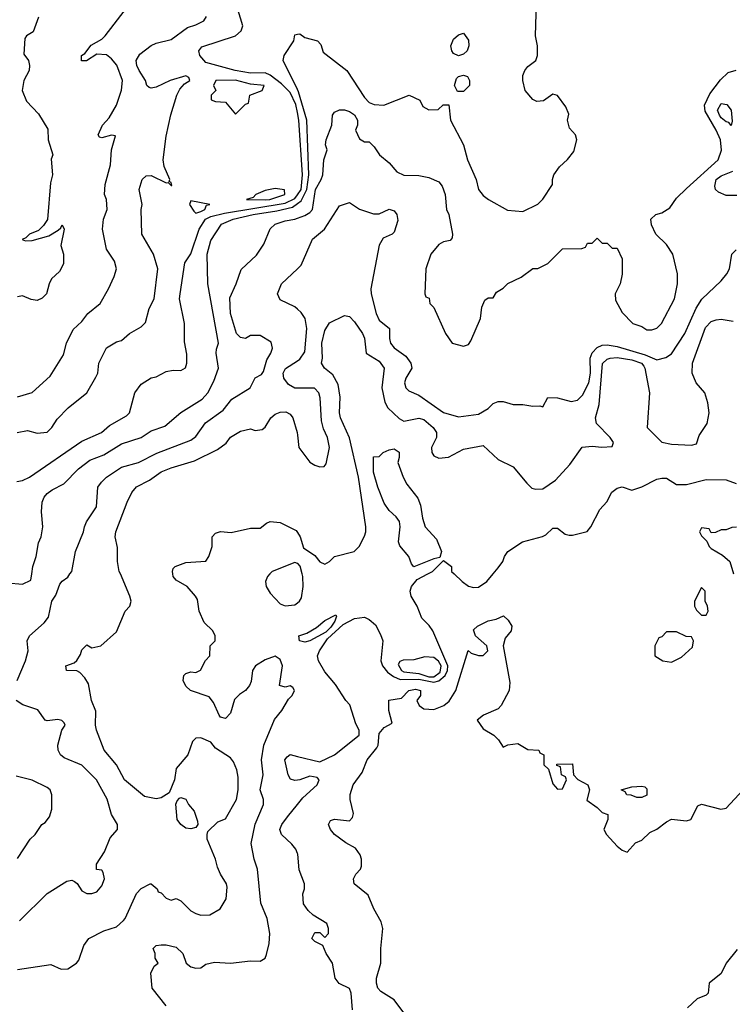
# Model space of a CAD drawing. Header units: inches. Extents: x 2348341 to 2479810, y 460419 to 613669.
# Tile 25 of 256: x 2378879 to 2381755, y 478265 to 482235. Entities that reach past the tile are written whole.
import ezdxf

# ---------------------------------------------------------------- set-up
doc = ezdxf.new("R2010")
doc.units = ezdxf.units.IN
doc.header["$MEASUREMENT"] = 0
for name, color, linetype in [('C3477', 7, 'Continuous'), ('C3478', 7, 'Continuous'), ('C3487', 7, 'Continuous'), ('C3488', 7, 'Continuous')]:
    doc.layers.add(name, color=color, linetype=linetype)

msp = doc.modelspace()

# ---------------------------------------------------------------- linework, layer by layer
at = {"layer": 'C3477', "color": 2}
for points, elevation in [([(2378830, 479964.7), (2378890, 479958.8), (2378924.7, 479975.3), (2378928.3, 480000)], 114), ([(2378869.2, 479570), (2378902.7, 479650), (2378913.2, 479690), (2378909.5, 479730.5), (2378919, 479750), (2378977.5, 479802.5), (2378994.8, 479825.2), (2379009.2, 479890), (2379025.1, 479914.9), (2379040.9, 479959.1), (2379050, 479971.3), (2379072.9, 479987.1), (2379082, 480000)], 110), ([(2378870, 478404.4), (2379004.7, 478424.7), (2379046.4, 478406.4), (2379072.9, 478407.1), (2379108, 478430), (2379118, 478442), (2379138, 478502), (2379158, 478530), (2379219.3, 478560.7), (2379270, 478577.3), (2379298, 478602), (2379305.2, 478610), (2379350, 478712), (2379370, 478732), (2379406, 478750), (2379410, 478750.8), (2379434, 478730), (2379438, 478718), (2379450, 478714), (2379470, 478692), (2379490, 478684.7), (2379510, 478691.3), (2379530, 478682), (2379570, 478641), (2379590, 478631.3), (2379610, 478624.7), (2379646, 478626), (2379688.7, 478650), (2379712.7, 478690), (2379716.5, 478736.5), (2379714, 478750), (2379689.1, 478789.1), (2379677.2, 478817.2), (2379669.2, 478850), (2379635.3, 478930), (2379635.3, 478950), (2379638, 478962), (2379679, 479001), (2379710, 479012), (2379754.5, 479090), (2379760.9, 479130), (2379760.2, 479180.2), (2379756, 479210), (2379742, 479242), (2379730, 479258), (2379670, 479298), (2379650, 479322), (2379610, 479339), (2379590, 479338), (2379576, 479324), (2379558, 479270), (2379510, 479215.3), (2379504, 479170), (2379482, 479118), (2379450, 479097.2), (2379430, 479092.7), (2379383, 479103), (2379302, 479170), (2379269.7, 479229.7), (2379219.5, 479290), (2379189.6, 479370), (2379185.6, 479390), (2379186, 479446), (2379168.7, 479490), (2379156.5, 479556.5), (2379141.5, 479581.5), (2379122, 479602), (2379110, 479609), (2379068, 479610), (2379066, 479630), (2379099, 479641), (2379109.1, 479650.9), (2379124.7, 479675.3), (2379130, 479694), (2379150, 479714), (2379170, 479702), (2379206, 479710), (2379270, 479766.8), (2379305.2, 479850), (2379324, 479870), (2379329, 479890), (2379324, 479910), (2379285.5, 480000)], 106), ([(2379470, 478258), (2379414, 478330), (2379408, 478390), (2379422, 478418), (2379438, 478430), (2379426, 478450), (2379426, 478470), (2379418, 478490), (2379430, 478502), (2379450, 478504.7), (2379470, 478504.7), (2379510, 478494.8), (2379538, 478470), (2379551.3, 478430), (2379570, 478416), (2379590, 478411), (2379610, 478411.3), (2379630, 478426), (2379665.6, 478434.4), (2379730, 478430.7), (2379810, 478440.5), (2379850, 478438), (2379869.2, 478450.8), (2379874.8, 478465.2), (2379886, 478510), (2379889.2, 478550), (2379877.2, 478610), (2379852.1, 478672.1), (2379839, 478810), (2379825.2, 478850), (2379812.9, 478912.9), (2379829.6, 478990.4), (2379862.7, 479070), (2379863.7, 479090), (2379849.6, 479130), (2379862, 479190), (2379855.1, 479250), (2379864.5, 479310), (2379907.6, 479412.4), (2379937.2, 479450), (2379964.5, 479495.5), (2379979, 479510), (2379988.7, 479530), (2379982, 479542), (2379970, 479548.7), (2379950, 479544), (2379928, 479550), (2379939.3, 479630), (2379930, 479655.3), (2379910, 479669), (2379870, 479654), (2379830.7, 479630), (2379819.1, 479610), (2379813.4, 479566.6), (2379806, 479550), (2379791, 479530), (2379765.8, 479514.2), (2379745.8, 479494.2), (2379730, 479438), (2379710, 479417.2), (2379690, 479422.7), (2379683.7, 479430), (2379661.2, 479481.2), (2379644, 479504), (2379568, 479530), (2379550, 479548), (2379539, 479570), (2379542, 479590), (2379550, 479598), (2379570, 479604.7), (2379590, 479602), (2379608.4, 479611.6), (2379628.4, 479651.6), (2379646, 479670), (2379648, 479710), (2379668, 479730), (2379668, 479750), (2379658, 479770), (2379623.7, 479803.7), (2379604, 479850), (2379596.4, 479896.4), (2379588.7, 479910), (2379555.3, 479950), (2379510, 479975.3), (2379499, 479990), (2379497.2, 480000)], 102), ([(2379888.4, 480000), (2379878.8, 479990), (2379870.8, 479970), (2379874, 479950), (2379890, 479922.8), (2379930, 479878.8), (2379950, 479870.8), (2379990, 479876), (2380000, 479883.5)], 102), ([(2378878.4, 478601.6), (2378990, 478711.3), (2379070, 478761), (2379090, 478764.7), (2379099.8, 478759.8), (2379111.3, 478751.3), (2379130, 478722), (2379150, 478712), (2379170, 478711.3), (2379190, 478718), (2379210, 478742), (2379222, 478770), (2379216.4, 478796.4), (2379210, 478806), (2379188.7, 478808.7), (2379188.7, 478830), (2379220.9, 478879.1), (2379244.2, 478935.8), (2379273.2, 478970), (2379273.2, 478990), (2379249.2, 479030), (2379231.9, 479091.9), (2379189, 479170), (2379129.3, 479229.3), (2379058.6, 479258.6), (2379044, 479270), (2379034, 479290), (2379033.2, 479310), (2379049.4, 479370.6), (2379062, 479390), (2379059, 479399), (2379049, 479409), (2379032.7, 479412.7), (2378990, 479407.3), (2378982, 479410), (2378952.3, 479452.3), (2378892.1, 479472.1), (2378865.2, 479490)], 110), ([(2380000, 479168), (2379990, 479166.6), (2379972.3, 479172.3), (2379962, 479190), (2379949.3, 479250), (2379958, 479262), (2379970, 479271.3), (2380000, 479264)], 98), ([(2378870, 478852), (2378922, 478930), (2378942, 478950), (2378968.7, 478990), (2378982, 478998), (2378999, 479021), (2379008.4, 479051.6), (2379008.9, 479108.9), (2379002, 479130), (2378990, 479139), (2378930, 479169), (2378864.5, 479184.5)], 114), ([(2380000, 478873), (2379993.2, 478890), (2379977.2, 478910), (2379935.1, 478950), (2379929.6, 478970), (2379937, 478990), (2379959.4, 479020.6), (2380000, 479070.4)], 98)]:
    msp.add_lwpolyline(points, dxfattribs=dict(at, elevation=elevation))
at = {"layer": 'C3477', "color": 2, "elevation": 106}
msp.add_lwpolyline([(2379570, 478972.7), (2379550, 478975.1), (2379529.6, 478989.6), (2379515.1, 479010), (2379509, 479071), (2379514.6, 479085.4), (2379524.7, 479095.3), (2379530, 479098), (2379550, 479092), (2379561, 479070), (2379583, 479043), (2379596.9, 479003.1), (2379598, 478990), (2379590, 478978)], close=True, dxfattribs=at)
at = {"layer": 'C3478', "color": 2}
for points, elevation in [([(2378870, 480714.8), (2378930, 480731), (2379002, 480798), (2379056.5, 480883.5), (2379068.7, 480930), (2379094.6, 480985.4), (2379130, 481018), (2379154, 481050), (2379204, 481090), (2379237.2, 481150), (2379260.9, 481199.1), (2379269.2, 481230), (2379261.2, 481261.2), (2379229.2, 481310), (2379213.2, 481390), (2379217.2, 481430), (2379232.3, 481470), (2379229.4, 481510), (2379222, 481530), (2379223.7, 481570), (2379245.2, 481650), (2379249, 481710), (2379266, 481766), (2379250, 481768.7), (2379210, 481759), (2379201.2, 481761.2), (2379195.3, 481770), (2379213.2, 481810), (2379240.7, 481839.3), (2379269.2, 481890), (2379289.4, 481950.6), (2379294.5, 481990), (2379271.3, 482051.3), (2379250, 482077.2), (2379230, 482093.2), (2379190, 482095.3), (2379148.4, 482068.4), (2379128.7, 482068.7), (2379129, 482090), (2379142, 482098), (2379167.2, 482132.8), (2379210, 482156), (2379224, 482170), (2379310, 482281)], 126), ([(2380000, 481860.5), (2379993.2, 481893.2), (2379970, 481942), (2379935.8, 481975.8), (2379890, 482011.1), (2379870, 482020.4), (2379810, 482019.3), (2379749, 482030), (2379630, 482062), (2379606.6, 482090), (2379602.7, 482110), (2379614.5, 482125.5), (2379749.6, 482170.4), (2379773.2, 482190), (2379779.3, 482210), (2379756, 482290)], 118), ([(2378869.4, 480570.6), (2378910, 480578.8), (2378950, 480567.3), (2378990, 480571.3), (2379008.7, 480590), (2379030, 480624.7), (2379075.3, 480670), (2379149.5, 480730.5), (2379186.8, 480793.2), (2379194, 480810), (2379199, 480850), (2379230, 480911.3), (2379270, 480936), (2379290, 480941), (2379322, 480970), (2379370, 480996), (2379386.3, 481013.7), (2379401.2, 481070), (2379421.2, 481110), (2379437.2, 481230), (2379419.3, 481290), (2379372.7, 481370), (2379369.2, 481470), (2379373.2, 481490), (2379361.2, 481550), (2379374, 481590), (2379390, 481606), (2379410, 481606.8), (2379470, 481577.3), (2379478.8, 481578.8), (2379490, 481566.8), (2379493.2, 481566.8), (2379490, 481578), (2379482, 481582), (2379485.2, 481590), (2379462.7, 481642.7), (2379458, 481670), (2379470, 481764.7), (2379488.7, 481851.3), (2379512.8, 481930), (2379525.2, 481954.8), (2379544, 481976), (2379565.2, 481990), (2379562, 482002), (2379549.1, 482009.1), (2379486.8, 481990), (2379430, 481963), (2379410, 481958.4), (2379401.3, 481961.3), (2379392.7, 481970), (2379387.3, 481990), (2379360.7, 482030), (2379352, 482050), (2379349.6, 482070), (2379364.4, 482095.6), (2379410, 482130.8), (2379430, 482140.7), (2379490, 482154.8), (2379555.9, 482204.1), (2379590, 482214), (2379622, 482230), (2379632.5, 482247.5)], 122), ([(2378955.3, 482244.7), (2378933.6, 482186.4), (2378906, 482170), (2378900.4, 482159.6), (2378896.4, 482096.4), (2378915.3, 482070), (2378919, 482050), (2378917.2, 482030), (2378896, 481990), (2378889.1, 481949.1), (2378906.3, 481906.3), (2378955.5, 481855.5), (2378992.9, 481792.9), (2378994, 481750), (2379013.2, 481690), (2379006.8, 481673.2), (2379011.2, 481610), (2379003.5, 481576.5), (2378991, 481429), (2378975.6, 481404.4), (2378955.1, 481384.9), (2378919, 481370), (2378904.5, 481355.5), (2378888.7, 481348.7), (2378902.7, 481342.7), (2378930, 481344.5), (2378997, 481363), (2379034.4, 481385.6), (2379044.9, 481395.1), (2379050, 481408), (2379059, 481390), (2379044.7, 481324.7), (2379055.3, 481290), (2379055.3, 481250), (2379040.4, 481219.6), (2379008, 481190), (2378998, 481170), (2378988, 481130), (2378970, 481112), (2378950, 481102), (2378926, 481106), (2378890, 481122), (2378870, 481118)], 130), ([(2380000, 481953.2), (2379942.7, 482070), (2379946.6, 482090), (2379985.2, 482150), (2379990, 482174), (2380000, 482176)], 114), ([(2378867.3, 480372.7), (2378890, 480376.3), (2378919, 480390), (2379130, 480534.9), (2379209, 480570), (2379241.7, 480598.3), (2379310, 480638), (2379322, 480650), (2379344, 480730), (2379370, 480764.7), (2379409.5, 480790.5), (2379430, 480794.8), (2379470, 480816), (2379498, 480822), (2379530, 480821), (2379548.9, 480831.1), (2379554, 480850), (2379553.6, 480886.4), (2379544.7, 480935.3), (2379543.7, 481010), (2379524.5, 481110), (2379526.6, 481130), (2379546, 481254), (2379570, 481291.3), (2379603.1, 481390), (2379628.6, 481430), (2379650, 481441.4), (2379705.1, 481454.9), (2379950, 481494.5), (2379990, 481514.3), (2380000, 481528.7)], 118), ([(2378928.3, 480000), (2378932.7, 480030), (2378946, 480070), (2378954.8, 480125.2), (2378966, 480150), (2378973.2, 480190), (2378967, 480250), (2378969.4, 480290), (2378978, 480310), (2378990, 480324), (2379010, 480339.1), (2379057.2, 480362.8), (2379116.6, 480423.4), (2379161.7, 480458.3), (2379219.1, 480480.9), (2379290, 480524.9), (2379369.6, 480550.4), (2379410, 480577.3), (2379464.5, 480595.5), (2379530, 480650.6), (2379615.3, 480704.7), (2379639, 480730), (2379662.7, 480777.3), (2379680.9, 480830), (2379672.7, 480890), (2379673.2, 480906.8), (2379682, 480930), (2379638.9, 481170), (2379635.6, 481290), (2379650, 481344.7), (2379694, 481410), (2379741.2, 481430), (2379821.2, 481450), (2379916.4, 481463.6), (2379980.5, 481479.5), (2380000, 481493.8)], 114), ([(2379082, 480000), (2379089, 480010), (2379104, 480090), (2379137.2, 480170), (2379141.2, 480190), (2379149.2, 480210), (2379189.2, 480270), (2379194, 480350), (2379209, 480370), (2379229.3, 480390), (2379290, 480430.4), (2379359, 480450), (2379432.7, 480487.3), (2379570, 480539.1), (2379590, 480554.8), (2379629.4, 480610), (2379699.8, 480660.3), (2379735.2, 480704.8), (2379809, 480750), (2379829.4, 480790.6), (2379855.1, 480804.9), (2379863.7, 480816.3), (2379876.6, 480863.4), (2379893.2, 480890), (2379899, 480910), (2379894, 480934), (2379850, 480962), (2379810, 480962), (2379790, 480949.4), (2379770, 480954), (2379754, 480970), (2379729.6, 481050), (2379727, 481113), (2379753.2, 481170), (2379772.5, 481227.5), (2379834.2, 481285.8), (2379864, 481330), (2379890, 481391.3), (2379909.6, 481410.4), (2379950, 481423.8), (2379990, 481430.4), (2380000, 481434.2)], 110), ([(2380000, 481068), (2379990, 481077), (2379930, 481105.2), (2379919, 481130), (2379935.3, 481170), (2380000, 481230)], 106), ([(2380000, 480749.6), (2379989.7, 480749.7), (2379963.7, 480763.7), (2379944.7, 480790), (2379942.9, 480810), (2379951.6, 480828.4), (2380000, 480859.6)], 106), ([(2379285.5, 480000), (2379281.2, 480010), (2379274, 480050), (2379273.2, 480106.8), (2379264.5, 480150), (2379266.6, 480170), (2379312.7, 480290), (2379331.9, 480328.1), (2379350, 480350.8), (2379402.5, 480377.5), (2379450, 480412.4), (2379490, 480428.4), (2379584.4, 480455.6), (2379677.6, 480502.4), (2379712.1, 480527.9), (2379730, 480551), (2379770, 480576), (2379810, 480584.7), (2379830, 480578), (2379858, 480582), (2379870, 480592), (2379893.2, 480630), (2379910, 480644), (2379930, 480652.4), (2379953.7, 480653.7), (2379970, 480644), (2379982, 480630), (2379998.8, 480570), (2380000, 480560)], 106), ([(2379497.2, 480000), (2379495.3, 480010), (2379498, 480022), (2379506, 480030), (2379550, 480046), (2379630, 480052), (2379642, 480070), (2379655.3, 480110), (2379655.3, 480150), (2379670, 480164.7), (2379690, 480171), (2379732.9, 480167.1), (2379810, 480184.7), (2379850, 480184.7), (2379874.6, 480205.4), (2379890, 480212), (2379930, 480206.8), (2379994.8, 480174.8), (2380000, 480166.8)], 102), ([(2380000, 480042.7), (2379990, 480046), (2379898, 480010), (2379888.4, 480000)], 102)]:
    msp.add_lwpolyline(points, dxfattribs=dict(at, elevation=elevation))
at = {"layer": 'C3478', "color": 2, "elevation": 122}
for points in [[(2379750, 481991.7), (2379670.8, 481989.2), (2379661, 481970), (2379671, 481950), (2379651.3, 481930), (2379652, 481912), (2379670, 481904.7), (2379710, 481902), (2379750, 481854), (2379790, 481894), (2379802, 481898), (2379808, 481930), (2379858, 481950), (2379866, 481970), (2379810, 481975.1)], [(2379910, 481554.5), (2379870, 481546), (2379832, 481530), (2379822, 481518), (2379794, 481510), (2379870, 481508.5), (2379888, 481510), (2379949, 481530), (2379948.4, 481548.4)], [(2379570, 481504), (2379564.4, 481490), (2379582.2, 481462.2), (2379590, 481454.9), (2379610, 481462), (2379626, 481470), (2379633.2, 481486.8), (2379646, 481490)]]:
    msp.add_lwpolyline(points, close=True, dxfattribs=at)
at = {"layer": 'C3487', "color": 2}
for points, elevation in [([(2380000, 479264), (2380090, 479242), (2380150, 479270.8), (2380249, 479350), (2380249, 479370), (2380236, 479396), (2380212.1, 479472.1), (2380195.3, 479490), (2380154.2, 479554.2), (2380110, 479605.2), (2380085.2, 479650), (2380081.2, 479670), (2380089.6, 479690.4), (2380121, 479739), (2380184.1, 479795.9), (2380230, 479820.7), (2380270, 479826), (2380290, 479816), (2380314.4, 479794.4), (2380335.2, 479755.2), (2380344.9, 479730), (2380336.5, 479650), (2380342.6, 479630), (2380363.9, 479603.9), (2380387, 479587), (2380414.7, 479574.7), (2380490, 479575.5), (2380550, 479563.2), (2380570.5, 479569.5), (2380595.8, 479590), (2380605, 479610), (2380606.4, 479630), (2380546.9, 479770), (2380532.2, 479792.2), (2380502.2, 479822.2), (2380483.6, 479870), (2380459.3, 479910), (2380455.1, 479930), (2380460.9, 479950), (2380482.9, 479977.1), (2380526.3, 480000)], 98), ([(2380000, 479883.5), (2380008.7, 479890), (2380016.5, 479903.5), (2380023.7, 479950), (2380021.6, 479990), (2380019.2, 480000)], 102), ([(2380632.7, 480000), (2380664.7, 479970), (2380690, 479951.3), (2380710, 479944.7), (2380730, 479946.8), (2380764, 479970), (2380789.2, 480000)], 98), ([(2380429.7, 478229.7), (2380390, 478282), (2380336.6, 478316.6), (2380325.1, 478330), (2380318.7, 478350), (2380319.6, 478370), (2380336.2, 478430), (2380336.2, 478490), (2380344.5, 478570), (2380337.7, 478597.7), (2380307.8, 478650), (2380285.1, 478705.1), (2380229, 478750), (2380226, 478770), (2380235.1, 478790), (2380255.1, 478810), (2380258, 478822), (2380258.4, 478850), (2380252.5, 478867.5), (2380234.8, 478894.7), (2380195.3, 478915.3), (2380149.2, 478950), (2380133.2, 478970), (2380125.2, 478990), (2380134, 479006), (2380148.9, 479011.1), (2380210, 479004), (2380222.7, 479017.3), (2380225.6, 479034.4), (2380212.7, 479090), (2380212.7, 479110), (2380225.1, 479150), (2380260.7, 479199.3), (2380280.9, 479250), (2380320.9, 479299.1), (2380326, 479310), (2380330, 479356), (2380350, 479381), (2380382, 479398), (2380369.1, 479449.1), (2380369.3, 479490.7), (2380420.4, 479499.6), (2380449, 479530), (2380475.9, 479535.9), (2380496, 479530), (2380496, 479510), (2380482, 479490), (2380491.3, 479470), (2380510, 479456), (2380550, 479453.4), (2380591.1, 479468.9), (2380612.4, 479487.6), (2380639.5, 479530), (2380688.9, 479691.1), (2380701, 479681), (2380730, 479671), (2380750, 479671.3), (2380768.7, 479690), (2380764, 479710), (2380718, 479750), (2380710, 479774), (2380726, 479790), (2380770, 479810.8), (2380802, 479818), (2380831.6, 479831.6), (2380850, 479814), (2380864.7, 479790), (2380862, 479770), (2380838.8, 479741.2), (2380830.8, 479710), (2380857.3, 479562.7), (2380854.8, 479530), (2380822, 479470), (2380810, 479456), (2380751.3, 479430), (2380724.7, 479410), (2380750, 479376), (2380792, 479350), (2380811.1, 479331.1), (2380830, 479302), (2380848.7, 479311.3), (2380890, 479316), (2380930, 479292), (2380974, 479290), (2380978, 479278), (2380994, 479270), (2380994, 479230), (2381012.7, 479212.7), (2381030, 479154), (2381050, 479132), (2381070, 479134), (2381086, 479170), (2381082, 479182), (2381066, 479190), (2381062, 479222), (2381047.3, 479227.3), (2381047.3, 479232.7), (2381110, 479234), (2381114, 479190), (2381131.6, 479171.6), (2381172, 479150), (2381178, 479130), (2381167.3, 479087.3), (2381210, 479058), (2381230, 479038), (2381252, 479030), (2381252, 479010), (2381236, 478970), (2381246.8, 478950), (2381290, 478902.8), (2381310, 478886), (2381330, 478878), (2381364.7, 478915.3), (2381390, 478926), (2381422.7, 478957.3), (2381450, 478970.8), (2381490, 479000.7), (2381510, 479010.8), (2381570, 479004), (2381588, 479010), (2381615.3, 479064.7), (2381630, 479072), (2381708.9, 479051.1), (2381730, 479056), (2381799, 479130)], 94), ([(2380000, 479070.4), (2380022.3, 479097.7), (2380079, 479150), (2380088, 479170), (2380079, 479179), (2380050, 479185.2), (2380010, 479169.4), (2380000, 479168)], 98), ([(2380222, 478242), (2380217.2, 478310), (2380210, 478328), (2380168.2, 478348.2), (2380152, 478370), (2380141.2, 478430), (2380115.3, 478470), (2380102, 478502), (2380070, 478518), (2380058, 478530), (2380070, 478554), (2380090, 478554), (2380110, 478534), (2380126, 478550), (2380126, 478570), (2380118, 478590), (2380063.7, 478623.7), (2380042.9, 478642.9), (2380024, 478670), (2380022, 478710), (2380029, 478730), (2380029, 478750), (2380007.2, 478807.2), (2380001.2, 478870), (2380000, 478873)], 98), ([(2381774.4, 478485.6), (2381730.4, 478430), (2381710, 478389.2), (2381662, 478350), (2381658, 478310), (2381650, 478302), (2381613.4, 478286.6), (2381574, 478250)], 94)]:
    msp.add_lwpolyline(points, dxfattribs=dict(at, elevation=elevation))
for points, elevation in [([(2381630, 479946), (2381602, 479890), (2381602, 479870), (2381610, 479854), (2381630, 479834), (2381650, 479834), (2381658, 479850), (2381655.3, 479870), (2381646, 479890), (2381646, 479930)], 98), ([(2380030, 479725.1), (2380008.7, 479730), (2380006, 479750), (2380038.3, 479761.7), (2380076.3, 479783.7), (2380110, 479812.4), (2380154.8, 479834.8), (2380158, 479830), (2380150.9, 479809.1), (2380134.8, 479785.2), (2380114.8, 479765.2), (2380050, 479729.6)], 98), ([(2381530, 479766), (2381490, 479766), (2381470, 479746), (2381458, 479742), (2381442, 479710), (2381442, 479670), (2381474, 479650), (2381510, 479644.7), (2381550, 479664.7), (2381594.6, 479705.4), (2381598, 479730), (2381590, 479746), (2381568.4, 479748.4)], 98), ([(2380513.7, 479666.3), (2380470, 479654.3), (2380427.3, 479652.7), (2380412.7, 479647.3), (2380405.9, 479634.2), (2380419.5, 479610), (2380430, 479604.7), (2380490, 479598.8), (2380530, 479584.9), (2380550, 479585.5), (2380575.6, 479604.4), (2380579.9, 479630), (2380568.8, 479648.8), (2380550, 479662.6)], 102), ([(2381370, 479098), (2381347.3, 479107.3), (2381328.7, 479108.7), (2381322, 479122), (2381306, 479130), (2381350, 479142), (2381390, 479144.7), (2381402, 479142), (2381410, 479134), (2381410, 479108), (2381390, 479098)], 94)]:
    msp.add_lwpolyline(points, close=True, dxfattribs=dict(at, elevation=elevation))
at = {"layer": 'C3488', "color": 2}
for points, elevation in [([(2380000, 482176), (2380010, 482178), (2380030, 482162.8), (2380081, 482150), (2380094.4, 482134.4), (2380104.1, 482104.1), (2380199.3, 482030), (2380270, 481920.7), (2380290, 481901.6), (2380310, 481893.4), (2380349.2, 481890.8), (2380451, 481931), (2380494, 481910), (2380505.4, 481885.4), (2380530, 481872), (2380567.3, 481872.7), (2380588.4, 481891.6), (2380611.3, 481891.3), (2380618, 481830), (2380670.7, 481730.7), (2380686.8, 481670), (2380721, 481590), (2380731, 481550), (2380750, 481526), (2380771.3, 481510), (2380847.1, 481467.1), (2380910, 481462), (2380970, 481491.3), (2380990, 481511.3), (2381029, 481570), (2381029.1, 481590.9), (2381035.3, 481610), (2381058, 481642), (2381090, 481671.3), (2381116, 481704), (2381128, 481750), (2381122, 481770), (2381098, 481798), (2381089.2, 481830), (2381094.6, 481854.6), (2381083.1, 481883.1), (2381050, 481928.7), (2381030, 481935.3), (2380992.4, 481907.6), (2380965.4, 481905.4), (2380950, 481913.2), (2380919, 481950), (2380909.3, 481989.3), (2380909.3, 482010), (2380917.2, 482030), (2380930, 482046), (2380962, 482070), (2380969.2, 482090), (2380969.3, 482130), (2380960.9, 482170), (2380966.6, 482350)], 114), ([(2380000, 481434.2), (2380030, 481445.5), (2380050, 481457.3), (2380060.9, 481470), (2380073.3, 481550), (2380096.2, 481590), (2380102, 481610), (2380106.6, 481670), (2380119.3, 481710), (2380113.2, 481730), (2380116, 481750), (2380139, 481810), (2380142, 481850), (2380150, 481862), (2380170, 481871.3), (2380190, 481871.3), (2380210, 481864.7), (2380230, 481851), (2380242, 481830), (2380242, 481810), (2380234, 481790), (2380250, 481754), (2380270, 481742), (2380290, 481742), (2380310, 481722), (2380331, 481690), (2380370, 481657.3), (2380401.1, 481621.1), (2380430, 481608), (2380490, 481607.3), (2380530, 481598.8), (2380570, 481581), (2380583.8, 481563.8), (2380596.4, 481530), (2380602, 481470), (2380610.5, 481450), (2380626, 481370), (2380624.7, 481355.3), (2380616, 481344), (2380590, 481339), (2380570, 481328.7), (2380538, 481290), (2380518, 481230), (2380514, 481130), (2380518, 481118), (2380531.6, 481111.6), (2380534, 481090), (2380550, 481074), (2380598, 480970), (2380624.7, 480930), (2380670, 480918), (2380690, 480924.7), (2380700.2, 480939.8), (2380739, 481030), (2380744.7, 481075.3), (2380756.4, 481103.6), (2380770, 481114), (2380790, 481114), (2380803.1, 481136.9), (2380830, 481152), (2380849.1, 481170.9), (2380903.1, 481196.9), (2380950, 481231.3), (2380970, 481232), (2381010, 481252), (2381069.1, 481310.9), (2381147.3, 481312.7), (2381162, 481318), (2381170, 481334), (2381190, 481334), (2381210, 481354), (2381230, 481334), (2381250, 481334), (2381270, 481314), (2381290, 481314), (2381311.1, 481271.1), (2381311.1, 481208.9), (2381302, 481170), (2381282, 481130), (2381283.6, 481103.6), (2381310, 481054), (2381354, 481010), (2381390, 480998), (2381410, 480984.7), (2381430, 480984.7), (2381450, 480991.3), (2381468.7, 481010), (2381521.2, 481110), (2381533.2, 481170), (2381533.2, 481210), (2381515.3, 481290), (2381490, 481328), (2381446, 481370), (2381428.4, 481408.4), (2381426, 481430), (2381446, 481450), (2381470, 481456), (2381503.2, 481476.8), (2381530, 481514.8), (2381570, 481554.8), (2381698, 481670), (2381711.6, 481708.4), (2381707.6, 481750), (2381689.7, 481790), (2381645.7, 481865.7), (2381642.6, 481890), (2381663.9, 481936.1), (2381707.5, 481992.5), (2381738, 482022), (2381770, 482031)], 110), ([(2380000, 481493.8), (2380015.2, 481504.8), (2380038.3, 481550), (2380046, 481610), (2380037.7, 481830), (2380004.4, 481944.4), (2380000, 481953.2)], 114), ([(2380000, 481528.7), (2380014.9, 481550), (2380020.8, 481610), (2380006.3, 481830), (2380000, 481860.5)], 118), ([(2381773.7, 481526.3), (2381730, 481526.6), (2381698.9, 481538.9), (2381687.3, 481550), (2381683.8, 481563.8), (2381690, 481590.3), (2381710, 481605.7), (2381756.4, 481623.6)], 106), ([(2380000, 481230), (2380015.5, 481244.5), (2380061.2, 481350), (2380109.7, 481390.3), (2380170, 481484.7), (2380210, 481498), (2380250, 481471.3), (2380307.3, 481452.7), (2380330, 481452), (2380370, 481471), (2380390, 481464.7), (2380401, 481450), (2380405.4, 481425.4), (2380390, 481378), (2380382, 481370), (2380345.4, 481354.6), (2380330, 481326), (2380296.4, 481150), (2380297.1, 481130), (2380318, 481050), (2380330, 481022.8), (2380371.3, 480990), (2380371, 480950), (2380376, 480930), (2380390, 480911.3), (2380438, 480878), (2380458, 480850), (2380462, 480830), (2380438, 480790), (2380432, 480770), (2380438, 480750), (2380450, 480738), (2380490, 480721), (2380590, 480650.6), (2380650, 480634), (2380730, 480644), (2380770, 480667.3), (2380790, 480686.8), (2380810, 480694.8), (2380830, 480694.8), (2380870, 480682.8), (2380910, 480682.8), (2380950, 480676), (2380978, 480678), (2380990, 480674), (2381010, 480711), (2381050, 480710.6), (2381105.2, 480694.8), (2381130, 480701), (2381150, 480721), (2381175.4, 480770), (2381182.3, 480810), (2381181, 480870), (2381188.7, 480891.3), (2381210, 480913.4), (2381230, 480922.4), (2381250, 480924.2), (2381290, 480916.9), (2381403.4, 480883.4), (2381450, 480864), (2381487.2, 480872.8), (2381510, 480887.3), (2381562.9, 480970), (2381608.4, 481071.6), (2381632.3, 481107.7), (2381710, 481182), (2381732.3, 481210), (2381743.7, 481230), (2381752.7, 481290), (2381770, 481307.3)], 106), ([(2380000, 480859.6), (2380010, 480866), (2380030, 480896), (2380038, 480990), (2380031.6, 481030), (2380014.8, 481054.7), (2380000, 481068)], 106), ([(2380000, 480166.8), (2380011, 480150), (2380024.7, 480104.7), (2380070, 480074.8), (2380090, 480048.2), (2380110, 480039.1), (2380130, 480050.7), (2380150, 480070.5), (2380229.5, 480090.5), (2380249.2, 480110), (2380270, 480152), (2380276, 480170), (2380276, 480190), (2380246.3, 480390), (2380210, 480549), (2380173.7, 480630), (2380169.7, 480650), (2380172.9, 480712.9), (2380163.8, 480763.8), (2380142.9, 480802.9), (2380108.7, 480830), (2380097.2, 480850), (2380100.9, 480870), (2380098, 480930), (2380110, 480982), (2380130, 481012), (2380190, 481042), (2380210, 481038), (2380230, 481016), (2380262, 480970), (2380270, 480951.3), (2380278, 480890), (2380330, 480858), (2380350.4, 480830), (2380340.4, 480750), (2380353.1, 480693.1), (2380364.4, 480670), (2380410, 480626.8), (2380430, 480616), (2380490, 480628.4), (2380510, 480622.4), (2380548, 480590), (2380560.7, 480570), (2380560.7, 480550), (2380541.6, 480510), (2380543, 480490), (2380550, 480476), (2380570, 480467.3), (2380610, 480470.7), (2380670, 480502.8), (2380750, 480518), (2380810, 480462), (2380870, 480432), (2380925.4, 480365.4), (2380946.4, 480346.4), (2380962, 480342), (2380990, 480342.8), (2381042, 480378), (2381099.1, 480440.9), (2381149.3, 480510.7), (2381190, 480514.8), (2381228.7, 480511.3), (2381270, 480514), (2381275.3, 480530), (2381262, 480550), (2381207.2, 480607.2), (2381202.7, 480630), (2381217.4, 480682.6), (2381231.4, 480848.6), (2381250, 480866), (2381262, 480870), (2381290, 480872.3), (2381350, 480863.2), (2381388.4, 480850), (2381397.7, 480837.7), (2381402.4, 480830), (2381420.3, 480730), (2381411, 480591), (2381470, 480531.3), (2381510, 480522.8), (2381590, 480518.8), (2381610, 480524.7), (2381621.2, 480558.8), (2381654, 480606), (2381660.9, 480650), (2381656, 480690), (2381644, 480730), (2381609, 480770), (2381592.7, 480810), (2381594.5, 480850), (2381646.7, 480993.3), (2381670, 481018), (2381690, 481025.3), (2381710, 481027), (2381759, 481019)], 102), ([(2380000, 480560), (2380006, 480510), (2380050, 480451.3), (2380070, 480438), (2380090, 480432), (2380107.3, 480432.7), (2380116.4, 480443.6), (2380129, 480510), (2380121.2, 480550), (2380105.2, 480585.2), (2380097.2, 480617.2), (2380092, 480710), (2380086, 480730), (2380069.4, 480749.4), (2380000, 480749.6)], 106), ([(2380789.2, 480000), (2380810, 480024.7), (2380828.7, 480050), (2380835.3, 480070), (2380849.3, 480090.7), (2380908, 480130), (2380989.5, 480150.5), (2381002.7, 480157.3), (2381030, 480184.7), (2381050, 480184.7), (2381081, 480161), (2381096.9, 480156.9), (2381110, 480156), (2381169.3, 480170.7), (2381184, 480190), (2381220.2, 480259.8), (2381248.9, 480291.1), (2381268.7, 480330), (2381290, 480346), (2381310.6, 480350.6), (2381350, 480338), (2381390, 480351.3), (2381450, 480382.8), (2381470, 480386.8), (2381490, 480386), (2381530, 480361), (2381570, 480361), (2381650, 480380.5), (2381730, 480379.3), (2381770, 480364.9)], 98), ([(2381771.6, 480188.4), (2381752.7, 480187.3), (2381730, 480178), (2381710, 480178), (2381687.3, 480167.3), (2381670, 480166), (2381662, 480182), (2381630, 480186), (2381622, 480170), (2381630, 480154), (2381652.7, 480132.7), (2381662, 480110), (2381670, 480102), (2381715.3, 480075.3), (2381744.7, 480050), (2381759.1, 480000)], 98), ([(2380019.2, 480000), (2380011.6, 480031.6), (2380002, 480042), (2380000, 480042.7)], 102), ([(2380526.3, 480000), (2380545.2, 480010), (2380590, 480054), (2380622, 480030), (2380622, 480010), (2380632.7, 480000)], 98)]:
    msp.add_lwpolyline(points, dxfattribs=dict(at, elevation=elevation))
for points, elevation in [([(2380650, 482088.7), (2380630, 482099), (2380622.7, 482110), (2380619.3, 482130), (2380630, 482156), (2380650, 482174), (2380670, 482181), (2380690, 482152), (2380691, 482130), (2380684.7, 482110), (2380670, 482095.3)], 114), ([(2380645.6, 481945.6), (2380633.2, 481970), (2380642, 481998), (2380650, 482006), (2380670, 482011.3), (2380686, 482006), (2380694.8, 481990), (2380694, 481970), (2380670, 481946)], 114), ([(2381750, 481808.7), (2381740.4, 481820.4), (2381730, 481822.7), (2381710, 481839.3), (2381703.6, 481850), (2381695.1, 481870), (2381710, 481897.3), (2381733.2, 481893.2), (2381750.7, 481870.7), (2381754.4, 481825.6)], 106), ([(2380470, 480028.7), (2380460.2, 480040.2), (2380449.2, 480070), (2380413.4, 480113.4), (2380407.3, 480130), (2380414.7, 480190), (2380411.2, 480211.2), (2380398, 480230), (2380370, 480256), (2380350, 480285.2), (2380324.2, 480350), (2380307.3, 480410), (2380307.3, 480472.7), (2380330, 480474), (2380346, 480490), (2380370, 480501), (2380390, 480504.7), (2380410.7, 480490.7), (2380410.9, 480469.1), (2380404.7, 480450), (2380427.3, 480390), (2380441.7, 480361.7), (2380486.2, 480306.2), (2380496.7, 480276.7), (2380504.4, 480224.4), (2380514.8, 480190), (2380560.7, 480140.7), (2380582, 480090), (2380574, 480066), (2380550, 480061.2)], 98)]:
    msp.add_lwpolyline(points, close=True, dxfattribs=dict(at, elevation=elevation))

doc.saveas('drawing.dxf')
